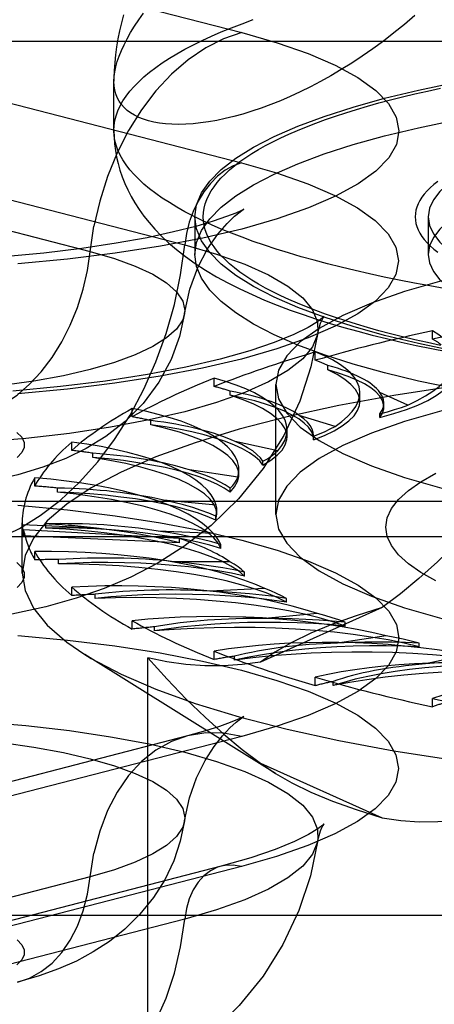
# Model space of a CAD drawing. Header units: inches. Extents: x 0 to 243, y 0 to 157.
# Tile 166 of 256: x 45.657 to 45.977, y 114.883 to 115.643. Entities that reach past the tile are written whole.
import ezdxf

# ---------------------------------------------------------------- set-up
doc = ezdxf.new("R2010")
doc.units = ezdxf.units.IN
doc.header["$LTSCALE"] = 13.357143
doc.header["$MEASUREMENT"] = 0
doc.linetypes.add('HIDDEN', pattern=[0.2, 0.1, -0.1])
doc.layers.get('0').update_dxf_attribs({"linetype": 'CONTINUOUS'})
doc.layers.add('DEFAULT_2', color=8, linetype='HIDDEN')

msp = doc.modelspace()

# ---------------------------------------------------------------- linework, layer by layer
at = {"color": 7, "linetype": 'Continuous'}
for p, q in [((45.72999, 115.5978), (45.72998, 115.59542)), ((45.72998, 115.55742), (45.72998, 115.5955))]:
    msp.add_line(p, q, dxfattribs=at)
for points in [[(45.96224, 115.64623), (45.95417, 115.63934), (45.94606, 115.63276), (45.93792, 115.62649), (45.92978, 115.62053), (45.92165, 115.61487), (45.91353, 115.60951), (45.90546, 115.60447), (45.89744, 115.59973), (45.88947, 115.59528), (45.88158, 115.59113), (45.87377, 115.58728), (45.86607, 115.58372), (45.85848, 115.58044), (45.85101, 115.57745), (45.84368, 115.57475), (45.83648, 115.57231), (45.82944, 115.57015), (45.82256, 115.56825), (45.81586, 115.56662), (45.80935, 115.56525), (45.80303, 115.56414), (45.79692, 115.56328), (45.79103, 115.56267), (45.78537, 115.5623), (45.77994, 115.56217), (45.77475, 115.56227), (45.76981, 115.5626), (45.76513, 115.56316), (45.76072, 115.56393), (45.75658, 115.56493), (45.75272, 115.56613), (45.74914, 115.56754), (45.74586, 115.56915), (45.74288, 115.57095), (45.74019, 115.57295), (45.73781, 115.57514), (45.73574, 115.57751), (45.73399, 115.58007), (45.73255, 115.5828), (45.73142, 115.5857), (45.73062, 115.58878), (45.73014, 115.59201), (45.72998, 115.59542)], [(45.73743, 115.64659), (45.73576, 115.64045), (45.73429, 115.63427), (45.73303, 115.62809), (45.732, 115.62195), (45.73118, 115.61585), (45.73057, 115.6098), (45.73018, 115.60379), (45.72999, 115.5978)], [(45.72998, 115.55742), (45.7301, 115.55229), (45.73049, 115.54716), (45.73114, 115.54205), (45.73204, 115.53695), (45.73322, 115.53183), (45.73467, 115.52672), (45.73638, 115.52164), (45.73838, 115.51659), (45.74067, 115.51155), (45.74325, 115.50651), (45.74617, 115.50147), (45.74943, 115.49642), (45.75306, 115.49137), (45.75709, 115.48629), (45.76158, 115.48116), (45.76657, 115.47599), (45.77215, 115.47074), (45.77832, 115.46545), (45.78516, 115.46011), (45.79261, 115.45482)], [(45.98612, 115.43532), (45.97387, 115.43744), (45.96185, 115.43964), (45.95005, 115.44192), (45.93848, 115.44428), (45.92716, 115.44672), (45.91609, 115.44923), (45.90528, 115.45182), (45.89473, 115.45448), (45.88445, 115.45721), (45.87446, 115.46001), (45.86475, 115.46287), (45.85533, 115.4658), (45.84621, 115.46879), (45.8374, 115.47185), (45.8289, 115.47496), (45.82072, 115.47813), (45.81287, 115.48135), (45.80534, 115.48463), (45.79814, 115.48795), (45.79128, 115.49133), (45.78477, 115.49474), (45.77861, 115.49821), (45.77279, 115.50171), (45.76734, 115.50525), (45.76224, 115.50882), (45.75751, 115.51243), (45.75314, 115.51607), (45.74914, 115.51974), (45.74552, 115.52343), (45.74227, 115.52715), (45.73939, 115.53089), (45.7369, 115.53465), (45.73479, 115.53842), (45.73306, 115.5422), (45.73171, 115.546), (45.73075, 115.5498), (45.73017, 115.55361), (45.72998, 115.55742)], [(45.79261, 115.45482), (45.80064, 115.44962), (45.80914, 115.44456), (45.818, 115.43973), (45.82717, 115.43511), (45.83656, 115.43073), (45.84617, 115.42657), (45.85595, 115.42261), (45.8659, 115.41885), (45.87602, 115.41526), (45.88632, 115.41184), (45.89679, 115.40856), (45.90743, 115.40542), (45.91826, 115.40241), (45.92926, 115.39953), (45.94043, 115.39676), (45.95178, 115.39411), (45.9633, 115.39157), (45.97499, 115.38913), (45.98685, 115.38681)], [(46.18748, 115.33528), (46.15161, 115.33763), (46.11775, 115.34055), (46.08477, 115.34408), (46.05285, 115.34822), (46.02216, 115.35293), (45.99284, 115.3582), (45.96505, 115.36399), (45.93893, 115.37029), (45.9146, 115.37705), (45.89221, 115.38424), (45.87185, 115.39183), (45.85364, 115.39978), (45.83766, 115.40804), (45.82401, 115.41657), (45.81273, 115.42534), (45.80391, 115.43429), (45.79757, 115.44338), (45.79375, 115.45256), (45.79352, 115.45423)]]:
    msp.add_lwpolyline(points, dxfattribs=at)
at = {"layer": 'DEFAULT_2', "color": 8, "linetype": 'HIDDEN'}
for p, q in [((45.59574, 115.69324), (45.82869, 115.63295)), ((48.85498, 115.62604), (44.67648, 115.62604)), ((45.59543, 115.59271), (45.82838, 115.53241)), ((45.47882, 115.52432), (45.71177, 115.46403)), ((45.55166, 115.5294), (45.78462, 115.4691)), ((45.79248, 115.49077), (45.79248, 115.46179)), ((45.97248, 115.49077), (45.97248, 115.46179)), ((45.79352, 115.45423), (45.79248, 115.46179)), ((45.97585, 115.39639), (45.97585, 115.40282)), ((45.88542, 115.38), (45.88542, 115.38644)), ((45.8951, 115.37275), (45.8951, 115.37596)), ((45.80737, 115.3598), (45.80737, 115.36623)), ((45.81963, 115.35304), (45.81963, 115.35626)), ((45.85498, 115.26088), (45.85498, 115.36134)), ((45.91979, 115.34795), (45.91979, 115.35492)), ((45.95685, 115.34541), (45.93526, 115.35509)), ((45.74406, 115.3364), (45.74406, 115.34283)), ((45.93831, 115.344), (45.93831, 115.34693)), ((45.75853, 115.33024), (45.75853, 115.33346)), ((45.90075, 115.32894), (45.87299, 115.3375)), ((45.93528, 115.33587), (45.93528, 115.3388)), ((45.86359, 115.32083), (45.86359, 115.32635)), ((45.88394, 115.32146), (45.88397, 115.32223)), ((45.88394, 115.31853), (45.88394, 115.32146)), ((45.88394, 115.31853), (45.88397, 115.3193)), ((45.88397, 115.31929), (45.88397, 115.32222)), ((45.69741, 115.31051), (45.69741, 115.31694)), ((45.85655, 115.3102), (45.82346, 115.31738)), ((45.71365, 115.30505), (45.71365, 115.30826)), ((45.82559, 115.28976), (45.78819, 115.29535)), ((45.82644, 115.29159), (45.82644, 115.29546)), ((45.84502, 115.29915), (45.84502, 115.30208)), ((45.66884, 115.28291), (45.66884, 115.28934)), ((45.68636, 115.27821), (45.68636, 115.28143)), ((45.81969, 115.27831), (45.81969, 115.28124)), ((48.72998, 115.27094), (44.67648, 115.27094)), ((45.80882, 115.26823), (45.76823, 115.27206)), ((45.80872, 115.25665), (45.80947, 115.26114)), ((45.80872, 115.25665), (45.80872, 115.25958)), ((45.80948, 115.26113), (45.80948, 115.26405)), ((45.65921, 115.21575), (45.65921, 115.25445)), ((45.71652, 115.2504), (45.65923, 115.25301)), ((45.67749, 115.25056), (45.67749, 115.25378)), ((44.67648, 115.24402), (48.72998, 115.24402)), ((45.66029, 115.24463), (45.66029, 115.24916)), ((45.78058, 115.24243), (45.66029, 115.24916)), ((45.78058, 115.23914), (45.66029, 115.24463)), ((45.80674, 115.24628), (45.76421, 115.24822)), ((45.78058, 115.23914), (45.78058, 115.24243)), ((45.81245, 115.23483), (45.81245, 115.23775)), ((45.66884, 115.22599), (45.66884, 115.23242)), ((45.6873, 115.22294), (45.6873, 115.22615)), ((45.81943, 115.22457), (45.77624, 115.22457)), ((45.83077, 115.21351), (45.83077, 115.21643)), ((45.69741, 115.19839), (45.69741, 115.20482)), ((45.7155, 115.19617), (45.7155, 115.19938)), ((45.84648, 115.20376), (45.80395, 115.20182)), ((45.9371, 115.18916), (45.84322, 115.14707)), ((45.86312, 115.19333), (45.86312, 115.19625)), ((45.88709, 115.18448), (45.84651, 115.18066)), ((45.74406, 115.1725), (45.74406, 115.17893)), ((45.76124, 115.17107), (45.76124, 115.17429)), ((45.90851, 115.17491), (45.90851, 115.17784)), ((45.94002, 115.16732), (45.90262, 115.16173)), ((45.96557, 115.15882), (45.96557, 115.16174)), ((45.8546, 115.06106), (45.70742, 115.15303)), ((45.80737, 115.1491), (45.80737, 115.15553)), ((45.82311, 115.14842), (45.82311, 115.15163)), ((46.00365, 115.1528), (45.97057, 115.14562)), ((45.75605, 114.7574), (45.75605, 115.15026)), ((45.88542, 115.12889), (45.88542, 115.13533)), ((45.89924, 115.12888), (45.89924, 115.1321)), ((45.97585, 115.11251), (45.97585, 115.11894)), ((45.78685, 115.09009), (45.55389, 115.0298)), ((45.82869, 115.08973), (45.59574, 115.02944)), ((45.84322, 115.06892), (45.85463, 115.06104)), ((45.84322, 115.06892), (45.9371, 115.02684)), ((45.81272, 114.98949), (45.57977, 114.92919)), ((45.82838, 114.98935), (45.59543, 114.92906)), ((45.71177, 114.98133), (45.47882, 114.92104)), ((44.70948, 114.95163), (48.85498, 114.95163)), ((45.78462, 114.9487), (45.55166, 114.8884))]:
    msp.add_line(p, q, dxfattribs=at)
for points in [[(45.72998, 115.59542), (45.73014, 115.59898), (45.73062, 115.6027), (45.73142, 115.60657), (45.73255, 115.6106), (45.73399, 115.61478), (45.73574, 115.6191), (45.73781, 115.62358), (45.74019, 115.62819), (45.74288, 115.63295), (45.74586, 115.63786), (45.74914, 115.6429), (45.75272, 115.64809)], [(45.72998, 115.55742), (45.73017, 115.56123), (45.73075, 115.56504), (45.73171, 115.56884), (45.73306, 115.57264), (45.73479, 115.57642), (45.7369, 115.5802), (45.73939, 115.58395), (45.74227, 115.58769), (45.74552, 115.59141), (45.74914, 115.5951), (45.75314, 115.59877), (45.75751, 115.60241), (45.76224, 115.60602), (45.76734, 115.60959), (45.77279, 115.61313), (45.77861, 115.61664), (45.78477, 115.6201), (45.79128, 115.62352), (45.79814, 115.62689), (45.80534, 115.63021), (45.81287, 115.63349), (45.82072, 115.63671), (45.8289, 115.63988), (45.8374, 115.64299)], [(45.82869, 115.63295), (45.85589, 115.62519), (45.87988, 115.61682), (45.90081, 115.6078), (45.91829, 115.59828), (45.93202, 115.58837), (45.94195, 115.57817), (45.94794, 115.56776), (45.94998, 115.55724), (45.948, 115.54672), (45.94207, 115.53631), (45.93219, 115.5261), (45.91851, 115.51618), (45.90112, 115.50667), (45.88023, 115.49763), (45.85599, 115.48918), (45.82869, 115.48137), (45.79854, 115.47431), (45.76587, 115.46803), (45.73097, 115.46263), (45.6942, 115.45813), (45.6559, 115.45459)], [(45.82869, 115.63295), (45.81465, 115.62817), (45.80081, 115.62117), (45.78737, 115.61206), (45.77451, 115.60095), (45.76242, 115.588), (45.75127, 115.57341), (45.74122, 115.55737), (45.73241, 115.54012), (45.72497, 115.5219), (45.71899, 115.50296), (45.71457, 115.48358)], [(45.79248, 115.49077), (45.79375, 115.5), (45.79757, 115.50919), (45.80391, 115.51828), (45.81273, 115.52723), (45.82401, 115.536), (45.83766, 115.54453), (45.85364, 115.55279), (45.87185, 115.56074), (45.89221, 115.56832), (45.9146, 115.57552), (45.93893, 115.58228), (45.96505, 115.58857), (45.99284, 115.59437), (46.02216, 115.59964), (46.05285, 115.60435), (46.08477, 115.60849), (46.11775, 115.61202), (46.15161, 115.61494), (46.18619, 115.61722), (46.22132, 115.61886), (46.25672, 115.61985), (46.29248, 115.62018)], [(45.79248, 115.46179), (45.79375, 115.47103), (45.79757, 115.48021), (45.80391, 115.4893), (45.81273, 115.49825), (45.82401, 115.50702), (45.83766, 115.51555), (45.85364, 115.52381), (45.87185, 115.53176), (45.89221, 115.53935), (45.9146, 115.54654), (45.93893, 115.5533), (45.96505, 115.5596), (45.99284, 115.56539), (46.02216, 115.57066), (46.05285, 115.57537), (46.08477, 115.57951), (46.11775, 115.58304), (46.15161, 115.58596), (46.18619, 115.58825), (46.22132, 115.58989), (46.25672, 115.59087), (46.29248, 115.5912)], [(45.98191, 115.39151), (45.97197, 115.39365), (45.96226, 115.39585), (45.95277, 115.39812), (45.94352, 115.40046), (45.9345, 115.40285), (45.92573, 115.40531), (45.91722, 115.40782), (45.90895, 115.41039), (45.90096, 115.41302), (45.89323, 115.4157), (45.88577, 115.41843), (45.87859, 115.42121), (45.8717, 115.42403), (45.86509, 115.42691), (45.85878, 115.42983), (45.85276, 115.43279), (45.84705, 115.43578), (45.84164, 115.43882), (45.83654, 115.44189), (45.83175, 115.445), (45.82728, 115.44814), (45.82313, 115.4513), (45.8193, 115.4545), (45.81579, 115.45771), (45.81261, 115.46095), (45.80976, 115.46422), (45.80724, 115.4675), (45.80505, 115.47079), (45.8032, 115.4741), (45.80168, 115.47742), (45.8005, 115.48075), (45.79965, 115.48409), (45.79914, 115.48743), (45.79898, 115.49077), (45.79914, 115.49412), (45.79965, 115.49746), (45.8005, 115.50079), (45.80168, 115.50412), (45.8032, 115.50744), (45.80505, 115.51075), (45.80724, 115.51405), (45.80976, 115.51733), (45.81261, 115.52059), (45.81579, 115.52383), (45.8193, 115.52705), (45.82313, 115.53024), (45.82728, 115.53341), (45.83175, 115.53655), (45.83654, 115.53965), (45.84164, 115.54272), (45.84705, 115.54576), (45.85276, 115.54876), (45.85878, 115.55172), (45.86509, 115.55464), (45.8717, 115.55751), (45.87859, 115.56034), (45.88577, 115.56312), (45.89323, 115.56585), (45.90096, 115.56853), (45.90895, 115.57115), (45.91722, 115.57372), (45.92573, 115.57624), (45.9345, 115.57869), (45.94352, 115.58109), (45.95277, 115.58342), (45.96226, 115.58569), (45.97197, 115.5879), (45.98191, 115.59003)], [(46.03517, 115.54001), (46.02082, 115.53454), (46.00827, 115.52883), (45.99748, 115.52287), (45.98855, 115.51669), (45.98156, 115.51036), (45.97652, 115.5039), (45.97349, 115.49736), (45.97248, 115.49077)], [(45.82838, 115.53241), (45.85555, 115.52466), (45.87953, 115.51631), (45.90043, 115.50729), (45.91789, 115.49778), (45.9316, 115.48788), (45.94152, 115.47769), (45.9475, 115.46729), (45.94954, 115.45678), (45.94756, 115.44628), (45.94164, 115.43587), (45.93177, 115.42567), (45.91811, 115.41577), (45.90074, 115.40626), (45.87987, 115.39724), (45.85566, 115.38879), (45.82838, 115.381), (45.79826, 115.37394), (45.76563, 115.36767), (45.73077, 115.36227), (45.69404, 115.35777), (45.65577, 115.35424)], [(45.82838, 115.53241), (45.82208, 115.53016), (45.8159, 115.52673), (45.80998, 115.52217), (45.80444, 115.51659), (45.79938, 115.51009), (45.79492, 115.50282), (45.79115, 115.49492), (45.78813, 115.48655), (45.78594, 115.47789), (45.78462, 115.4691)], [(45.97985, 115.51812), (45.97686, 115.51571), (45.97414, 115.51328), (45.9717, 115.51083), (45.96955, 115.50836), (45.96768, 115.50588), (45.96609, 115.50338), (45.96479, 115.50087), (45.96378, 115.49835), (45.96306, 115.49583), (45.96262, 115.4933), (45.96248, 115.49077), (45.96262, 115.48824), (45.96306, 115.48571), (45.96378, 115.48319), (45.96479, 115.48067), (45.96609, 115.47816), (45.96768, 115.47567), (45.96955, 115.47318), (45.9717, 115.47071), (45.97414, 115.46826), (45.97686, 115.46583), (45.97985, 115.46342)], [(46.03517, 115.51103), (46.02082, 115.50557), (46.00827, 115.49986), (45.99748, 115.49389), (45.98855, 115.48772), (45.98156, 115.48138), (45.97652, 115.47492), (45.97349, 115.46838), (45.97248, 115.46179)], [(45.8288, 115.49569), (45.82971, 115.4963), (45.83017, 115.49659), (45.82838, 115.49567), (45.82404, 115.49372), (45.81689, 115.49091), (45.80666, 115.48741), (45.79315, 115.48342), (45.77609, 115.47909), (45.7556, 115.47466), (45.73184, 115.47034), (45.70514, 115.46634), (45.67597, 115.46282), (45.64472, 115.45991)], [(45.78445, 115.41606), (45.78859, 115.4349), (45.79471, 115.45155), (45.80227, 115.46598), (45.81022, 115.47749), (45.81728, 115.48565), (45.8231, 115.49122), (45.82731, 115.49463), (45.8288, 115.49569)], [(46.16699, 115.36559), (46.15161, 115.3666), (46.11775, 115.36952), (46.08477, 115.37306), (46.05285, 115.37719), (46.02216, 115.38191), (45.99284, 115.38718), (45.96505, 115.39297), (45.93893, 115.39927), (45.9146, 115.40603), (45.89221, 115.41322), (45.87185, 115.42081), (45.85364, 115.42875), (45.83766, 115.43701), (45.82401, 115.44555), (45.81273, 115.45431), (45.80391, 115.46326), (45.79757, 115.47236), (45.79375, 115.48154), (45.79248, 115.49077)], [(45.97248, 115.49077), (45.97349, 115.48419), (45.97652, 115.47765), (45.98156, 115.47119), (45.98855, 115.46485)], [(45.62426, 115.33759), (45.63477, 115.34117), (45.64513, 115.3464), (45.65519, 115.35323), (45.66481, 115.36154), (45.67386, 115.37123), (45.68221, 115.38216), (45.68973, 115.39416), (45.69632, 115.40707), (45.7019, 115.42071), (45.70637, 115.43489), (45.70968, 115.44939), (45.71457, 115.48358)], [(46.29248, 115.47457), (46.24939, 115.47402), (46.20712, 115.4724), (46.16548, 115.46969), (46.12505, 115.46595), (46.08625, 115.4612), (46.04941, 115.45549), (46.01494, 115.44887), (45.98312, 115.44141), (45.9543, 115.43317), (45.92871, 115.42425), (45.90665, 115.41471), (45.88828, 115.40467), (45.87383, 115.39421), (45.86338, 115.38343), (45.8571, 115.37244), (45.85498, 115.36134)], [(45.62426, 115.23713), (45.64079, 115.24257), (45.65714, 115.25025), (45.67315, 115.26011), (45.68865, 115.27204), (45.70348, 115.28592), (45.71748, 115.3016), (45.73051, 115.31891), (45.74243, 115.33768), (45.75311, 115.35771), (45.76245, 115.37879), (45.77034, 115.4007), (45.77671, 115.42321), (45.78148, 115.44609), (45.78462, 115.4691)], [(45.71177, 115.46403), (45.73036, 115.45864), (45.7465, 115.45276), (45.76, 115.44644), (45.77067, 115.43977), (45.7784, 115.43283), (45.78307, 115.42571), (45.78463, 115.4185), (45.78445, 115.41606)], [(45.78462, 115.4691), (45.80926, 115.46202), (45.8309, 115.45431), (45.84931, 115.44606), (45.86429, 115.43735), (45.87566, 115.42829), (45.88332, 115.41897), (45.88717, 115.40949), (45.8874, 115.4013)], [(45.97248, 115.46179), (45.97349, 115.45521), (45.97652, 115.44867), (45.98156, 115.44221), (45.98855, 115.43587), (45.99748, 115.4297), (46.00827, 115.42373), (46.02082, 115.41802), (46.03517, 115.41255)], [(45.78445, 115.41606), (45.78307, 115.41129), (45.7784, 115.40417), (45.77067, 115.39724), (45.76, 115.39057), (45.7465, 115.38425), (45.73036, 115.37836), (45.71177, 115.37298), (45.69097, 115.36816), (45.66822, 115.36399), (45.64381, 115.36049), (45.61803, 115.35773), (45.59123, 115.35573), (45.56372, 115.35452), (45.53587, 115.35412), (45.50802, 115.35452), (45.48052, 115.35573), (45.45371, 115.35773), (45.42794, 115.36049), (45.40352, 115.36399), (45.38077, 115.36816), (45.35997, 115.37298)], [(45.78445, 115.41606), (45.78064, 115.39845), (45.77417, 115.38074), (45.76465, 115.36307), (45.75256, 115.3468), (45.73871, 115.33278), (45.72372, 115.32108), (45.70867, 115.31186), (45.69285, 115.30415), (45.67525, 115.2974), (45.6558, 115.29162), (45.63366, 115.28667), (45.60984, 115.28282), (45.58581, 115.2802), (45.56149, 115.27865), (45.5377, 115.27811), (45.51397, 115.2785), (45.49014, 115.27985), (45.46604, 115.28228), (45.44117, 115.28609), (45.41616, 115.29157)], [(45.89121, 115.41233), (45.89147, 115.41273), (45.89231, 115.41387), (45.89105, 115.41271), (45.88706, 115.40974), (45.87981, 115.40538), (45.86877, 115.39993), (45.85378, 115.39381), (45.83476, 115.38737), (45.81187, 115.38091), (45.78546, 115.37474), (45.75583, 115.36903), (45.72345, 115.36398), (45.68869, 115.35969), (45.65205, 115.35626)], [(45.8874, 115.4013), (45.88934, 115.40859), (45.89121, 115.41233)], [(45.8874, 115.4013), (45.88717, 115.39996), (45.88332, 115.39048), (45.87566, 115.38116), (45.86429, 115.37209), (45.84931, 115.36339), (45.8309, 115.35513), (45.80926, 115.34742), (45.78462, 115.34034), (45.75725, 115.33397), (45.72746, 115.32836), (45.69558, 115.3236), (45.66194, 115.31972), (45.62692, 115.31678), (45.5909, 115.3148), (45.55428, 115.3138), (45.51746, 115.3138), (45.48084, 115.3148), (45.44482, 115.31678), (45.40981, 115.31972), (45.37617, 115.3236), (45.34428, 115.32836), (45.31449, 115.33397), (45.28713, 115.34034)], [(45.8874, 115.4013), (45.88204, 115.37495), (45.87335, 115.34839), (45.86102, 115.32189), (45.84523, 115.2966), (45.82609, 115.27301), (45.805, 115.25261), (45.78407, 115.23637), (45.76325, 115.22322), (45.74302, 115.21271), (45.72256, 115.20395), (45.70079, 115.19635), (45.67741, 115.18981), (45.6512, 115.18414), (45.62296, 115.17965), (45.59301, 115.17643), (45.56241, 115.1746), (45.53321, 115.17411), (45.50402, 115.17482), (45.47346, 115.17689), (45.44367, 115.18035), (45.41616, 115.18498), (45.3901, 115.19088)], [(46.29248, 115.37965), (46.24018, 115.37909), (46.18824, 115.37741), (46.13702, 115.37463), (46.08686, 115.37077), (46.0381, 115.36584), (45.99108, 115.35989), (45.94611, 115.35296), (45.90352, 115.34509), (45.86358, 115.33633), (45.82657, 115.32676), (45.79274, 115.31642), (45.76233, 115.30539), (45.73554, 115.29376), (45.71255, 115.28159), (45.69353, 115.26897), (45.67859, 115.25598), (45.66785, 115.24273), (45.66138, 115.22928), (45.65921, 115.21575)], [(46.29248, 115.37412), (46.24939, 115.37356), (46.20712, 115.37194), (46.16548, 115.36924), (46.12505, 115.3655), (46.08625, 115.36074), (46.04941, 115.35503), (46.01494, 115.34841), (45.98312, 115.34095), (45.9543, 115.33271), (45.92871, 115.32379), (45.90665, 115.31426), (45.88828, 115.30421), (45.87383, 115.29375), (45.86338, 115.28297), (45.8571, 115.27198), (45.85498, 115.26088)], [(45.91979, 115.34796), (45.91972, 115.34932), (45.91867, 115.3534), (45.91637, 115.35744), (45.91283, 115.36143), (45.90808, 115.36532), (45.90218, 115.36909), (45.8951, 115.37275)], [(45.93831, 115.344), (45.93817, 115.34576), (45.93715, 115.34907), (45.93513, 115.35234), (45.93214, 115.35556), (45.92818, 115.3587), (45.9233, 115.36176), (45.9175, 115.36472), (45.91084, 115.36754), (45.90338, 115.37022), (45.8951, 115.37275)], [(45.93528, 115.33587), (45.94603, 115.33889), (45.95576, 115.34209), (45.96449, 115.3455), (45.97215, 115.34907), (45.97868, 115.35279), (45.98406, 115.35663), (45.98823, 115.36057), (45.99117, 115.36459), (45.99287, 115.36865), (45.99333, 115.37214)], [(45.85498, 115.36134), (45.8571, 115.35024), (45.86338, 115.33925), (45.87383, 115.32847), (45.88828, 115.31801), (45.90665, 115.30796), (45.92871, 115.29843), (45.9543, 115.28951), (45.98312, 115.28127), (46.01494, 115.27381), (46.04941, 115.26719), (46.08625, 115.26148), (46.12505, 115.25672), (46.16548, 115.25298), (46.20712, 115.25028), (46.24939, 115.24866), (46.29248, 115.2481)], [(45.86359, 115.32083), (45.86342, 115.32298), (45.86213, 115.32705), (45.85959, 115.33108), (45.85582, 115.33505), (45.85085, 115.33893), (45.84469, 115.34269), (45.8374, 115.34631), (45.82906, 115.34976), (45.81963, 115.35304)], [(45.88397, 115.3193), (45.88367, 115.32186), (45.88241, 115.32515), (45.88015, 115.32841), (45.87693, 115.33161), (45.87274, 115.33474), (45.86764, 115.33778), (45.86163, 115.3407), (45.85477, 115.34349), (45.84708, 115.34614), (45.83863, 115.34862), (45.82949, 115.35092), (45.81963, 115.35304)], [(45.93831, 115.34693), (45.93797, 115.34968), (45.93695, 115.35239), (45.93526, 115.35509)], [(45.88394, 115.31853), (45.89251, 115.32199), (45.89993, 115.32558), (45.90625, 115.32932), (45.9114, 115.33319), (45.91534, 115.33714), (45.91805, 115.34117), (45.91951, 115.34524), (45.91979, 115.34796)], [(45.93528, 115.33587), (45.93724, 115.33916), (45.93821, 115.34245), (45.93831, 115.344)], [(45.93529, 115.3388), (45.93697, 115.34151), (45.93798, 115.34422), (45.93831, 115.34693)], [(45.93529, 115.3388), (45.94109, 115.34037), (45.94662, 115.34199), (45.95188, 115.34367), (45.95685, 115.34541)], [(45.88397, 115.32223), (45.88379, 115.32421), (45.88296, 115.32692), (45.88146, 115.32962), (45.87929, 115.33229), (45.87647, 115.33492), (45.87299, 115.3375)], [(45.82644, 115.29159), (45.82612, 115.29451), (45.82459, 115.29858), (45.82182, 115.3026), (45.81782, 115.30656), (45.81262, 115.31041), (45.80624, 115.31415), (45.79874, 115.31775), (45.79015, 115.32117), (45.78054, 115.32442), (45.77001, 115.32743), (45.75853, 115.33024)], [(45.84502, 115.29915), (45.84252, 115.30241), (45.83907, 115.30559), (45.83466, 115.3087), (45.82933, 115.31171), (45.82312, 115.31461), (45.81605, 115.31737), (45.80817, 115.31998), (45.79954, 115.32242), (45.79019, 115.32468), (45.7802, 115.32675), (45.76966, 115.3286), (45.75853, 115.33024)], [(45.88394, 115.32146), (45.88861, 115.32327), (45.89297, 115.32511), (45.89701, 115.327), (45.90075, 115.32894)], [(45.65518, 115.32437), (45.6588, 115.32057), (45.66064, 115.31669), (45.66064, 115.31278), (45.65884, 115.3089), (45.65522, 115.3051)], [(45.84502, 115.29915), (45.85113, 115.30293), (45.85604, 115.30681), (45.85975, 115.31078), (45.86222, 115.31482), (45.86345, 115.31889), (45.86359, 115.32083)], [(45.84501, 115.30208), (45.84302, 115.30477), (45.84038, 115.30741), (45.83709, 115.31001), (45.83317, 115.31254), (45.82862, 115.315), (45.82346, 115.31738)], [(45.80947, 115.26114), (45.80896, 115.26482), (45.8072, 115.26888), (45.80419, 115.2729), (45.79996, 115.27683), (45.79453, 115.28067), (45.78793, 115.28438), (45.78022, 115.28795), (45.77144, 115.29134), (45.76164, 115.29455), (45.75088, 115.29754), (45.73924, 115.3003), (45.72685, 115.3028), (45.71365, 115.30505)], [(45.81969, 115.27831), (45.81504, 115.28141), (45.80951, 115.28439), (45.80308, 115.28725), (45.79581, 115.28998), (45.78775, 115.29255), (45.77894, 115.29495), (45.76943, 115.29717), (45.75929, 115.29918), (45.74856, 115.30099), (45.73734, 115.30258), (45.72571, 115.30393), (45.71365, 115.30505)], [(45.84501, 115.30208), (45.8484, 115.30407), (45.85145, 115.30608), (45.85417, 115.30813), (45.85655, 115.3102)], [(45.81968, 115.28124), (45.81591, 115.28381), (45.81154, 115.28629), (45.80656, 115.28869), (45.801, 115.29101), (45.79487, 115.29322), (45.78819, 115.29535)], [(45.81968, 115.28124), (45.82168, 115.28335), (45.82334, 115.28547), (45.82464, 115.28761), (45.82559, 115.28976)], [(45.81969, 115.27831), (45.82317, 115.28231), (45.82541, 115.28635), (45.82639, 115.29043), (45.82644, 115.29159)], [(45.97848, 115.20976), (45.96684, 115.21628), (45.95721, 115.22302), (45.94967, 115.22993), (45.94425, 115.23697), (45.94099, 115.2441), (45.9399, 115.25127), (45.941, 115.25844), (45.94426, 115.26557), (45.94969, 115.27261), (45.95723, 115.27952), (45.96687, 115.28626), (45.97851, 115.29279)], [(45.81245, 115.23483), (45.81044, 115.2389), (45.80721, 115.24289), (45.80275, 115.24681), (45.7971, 115.25062), (45.79028, 115.25431), (45.78236, 115.25784), (45.77338, 115.2612), (45.76339, 115.26437), (45.75246, 115.26732), (45.74066, 115.27003), (45.72806, 115.27249), (45.71475, 115.27469), (45.70087, 115.27659), (45.68636, 115.27821)], [(45.80872, 115.25665), (45.80206, 115.2595), (45.79462, 115.26218), (45.78637, 115.26471), (45.77738, 115.26707), (45.76772, 115.26924), (45.75743, 115.27121), (45.74658, 115.27296), (45.73524, 115.27449), (45.72346, 115.27579), (45.71134, 115.27685), (45.69899, 115.27765), (45.68636, 115.27821)], [(45.6559, 115.26809), (45.6942, 115.26455), (45.73097, 115.26005), (45.76587, 115.25464), (45.79854, 115.24837), (45.82869, 115.2413), (45.85599, 115.2335), (45.88023, 115.22504), (45.90112, 115.21601), (45.91851, 115.20649), (45.93219, 115.19658), (45.94207, 115.18637), (45.948, 115.17595), (45.94998, 115.16544), (45.94794, 115.15492), (45.94195, 115.14451), (45.93202, 115.1343), (45.91829, 115.1244), (45.90081, 115.11487), (45.87988, 115.10585), (45.85588, 115.09749), (45.82869, 115.08973)], [(45.80871, 115.25958), (45.80328, 115.26194), (45.79731, 115.26418), (45.79079, 115.26633), (45.78376, 115.26836), (45.77624, 115.27027), (45.76823, 115.27206)], [(45.80948, 115.26405), (45.80933, 115.26607), (45.80882, 115.26823)], [(46.02365, 115.2698), (46.00875, 115.25351), (45.99408, 115.23837), (45.97968, 115.22442), (45.96542, 115.21159), (45.95122, 115.19983), (45.9371, 115.18916)], [(45.80871, 115.25958), (45.80927, 115.26175), (45.80948, 115.26405)], [(45.85498, 115.26088), (45.8571, 115.24978), (45.86338, 115.23879), (45.87383, 115.22801), (45.88828, 115.21755), (45.90665, 115.20751), (45.92871, 115.19797), (45.9543, 115.18905), (45.98312, 115.18081), (46.01494, 115.17335), (46.04941, 115.16673), (46.08625, 115.16102), (46.12505, 115.15627), (46.16548, 115.15253), (46.20712, 115.14982), (46.24939, 115.1482), (46.29248, 115.14765)], [(45.65923, 115.25301), (45.65934, 115.25092), (45.65955, 115.24882), (45.65987, 115.24672), (45.66029, 115.24463)], [(45.81245, 115.23483), (45.80399, 115.23733), (45.79486, 115.23964), (45.78503, 115.24176), (45.77461, 115.24368), (45.76363, 115.24538), (45.75218, 115.24686), (45.74031, 115.2481), (45.72812, 115.2491), (45.71565, 115.24984), (45.70301, 115.25034), (45.6903, 115.25058), (45.67749, 115.25056)], [(45.83077, 115.21351), (45.82606, 115.21742), (45.8202, 115.2212), (45.81318, 115.22486), (45.80505, 115.22837), (45.79587, 115.23169), (45.7857, 115.23482), (45.7746, 115.23772), (45.76264, 115.24039), (45.7499, 115.2428), (45.73646, 115.24494), (45.72239, 115.2468), (45.70781, 115.24837), (45.69286, 115.24962), (45.67749, 115.25056)], [(45.78058, 115.23914), (45.77116, 115.24146), (45.76121, 115.24361), (45.75071, 115.24558), (45.73973, 115.24738), (45.72834, 115.24899), (45.71652, 115.2504)], [(45.81244, 115.23776), (45.8055, 115.23983), (45.79812, 115.24178), (45.79027, 115.2436), (45.78199, 115.24528), (45.77331, 115.24682), (45.76421, 115.24822)], [(45.81244, 115.23776), (45.81154, 115.23992), (45.81029, 115.24206), (45.80869, 115.24418), (45.80674, 115.24628)], [(45.65518, 115.22391), (45.6588, 115.22011), (45.66064, 115.21624), (45.66064, 115.21233), (45.65884, 115.20844), (45.65522, 115.20465)], [(45.83077, 115.21351), (45.82076, 115.21559), (45.81022, 115.21745), (45.79912, 115.2191), (45.78756, 115.22052), (45.77561, 115.2217), (45.76334, 115.22264), (45.75083, 115.22333), (45.73814, 115.22376), (45.72537, 115.22394), (45.71258, 115.22386), (45.69991, 115.22353), (45.6873, 115.22294)], [(45.86312, 115.19333), (45.85585, 115.19697), (45.84755, 115.20044), (45.83817, 115.20372), (45.82782, 115.20681), (45.81655, 115.20967), (45.80443, 115.21229), (45.79155, 115.21465), (45.77798, 115.21674), (45.76382, 115.21855), (45.74914, 115.22005), (45.73405, 115.22125), (45.71864, 115.22213), (45.70308, 115.22269), (45.6873, 115.22294)], [(45.83076, 115.21643), (45.82254, 115.21817), (45.81396, 115.21975), (45.805, 115.22119), (45.79571, 115.22247), (45.78613, 115.2236), (45.77624, 115.22457)], [(45.83076, 115.21643), (45.82842, 115.21852), (45.82576, 115.22057), (45.82276, 115.22259), (45.81943, 115.22457)], [(45.65921, 115.21575), (45.66138, 115.20221), (45.66785, 115.18877), (45.67859, 115.17551), (45.69353, 115.16253), (45.70742, 115.15303)], [(45.86312, 115.19333), (45.85186, 115.19493), (45.84023, 115.19629), (45.82819, 115.19741), (45.81586, 115.19829), (45.8033, 115.19892), (45.79058, 115.1993), (45.7778, 115.19941), (45.76502, 115.19927), (45.75231, 115.19887), (45.73978, 115.19822), (45.72752, 115.19732), (45.7155, 115.19617)], [(45.90851, 115.17491), (45.89891, 115.17818), (45.88841, 115.18121), (45.87697, 115.18403), (45.8647, 115.1866), (45.85168, 115.18891), (45.83799, 115.19095), (45.82372, 115.1927), (45.80896, 115.19414), (45.7938, 115.19528), (45.77834, 115.19611), (45.76267, 115.19661), (45.7469, 115.19679), (45.7312, 115.19664), (45.7155, 115.19617)], [(45.8631, 115.19626), (45.85385, 115.19759), (45.84434, 115.19877), (45.83455, 115.19978), (45.82454, 115.20063), (45.81434, 115.20131), (45.80395, 115.20182)], [(45.8631, 115.19626), (45.85941, 115.1982), (45.8554, 115.2001), (45.8511, 115.20196), (45.84648, 115.20376)], [(45.9371, 115.18916), (45.91701, 115.18286), (45.89866, 115.17625), (45.88203, 115.16933), (45.86719, 115.16214), (45.85427, 115.15473), (45.84322, 115.14707)], [(45.90849, 115.17784), (45.90355, 115.17959), (45.89833, 115.18128), (45.89285, 115.18291), (45.88709, 115.18448)], [(45.90851, 115.17491), (45.89635, 115.17598), (45.88399, 115.1768), (45.87138, 115.17737), (45.85864, 115.17768), (45.84585, 115.17773), (45.83308, 115.17753), (45.82041, 115.17707), (45.80791, 115.17635), (45.79567, 115.17539), (45.78376, 115.17418), (45.7723, 115.17275), (45.76124, 115.17107)], [(45.96557, 115.15882), (45.95393, 115.1616), (45.94155, 115.16412), (45.92839, 115.16638), (45.91459, 115.16836), (45.90021, 115.17005), (45.88537, 115.17144), (45.87014, 115.17252), (45.85463, 115.17328), (45.83893, 115.17372), (45.82316, 115.17384), (45.80739, 115.17363), (45.79174, 115.17309), (45.77637, 115.17224), (45.76124, 115.17107)], [(45.90849, 115.17784), (45.89849, 115.17874), (45.88833, 115.17947), (45.87801, 115.18003), (45.86758, 115.18041), (45.85709, 115.18062), (45.84651, 115.18066)], [(45.65577, 115.16752), (45.69404, 115.16399), (45.73077, 115.15949), (45.76563, 115.15409), (45.79827, 115.14782), (45.82838, 115.14077), (45.85566, 115.13297), (45.87987, 115.12452), (45.90074, 115.1155), (45.91811, 115.10599), (45.93177, 115.09609), (45.94164, 115.08589), (45.94756, 115.07548), (45.94954, 115.06498), (45.9475, 115.05448), (45.94152, 115.04407), (45.9316, 115.03388), (45.91789, 115.02398), (45.90043, 115.01447), (45.87952, 115.00546), (45.85555, 114.9971), (45.82838, 114.98935)], [(45.96555, 115.16174), (45.95951, 115.16324), (45.95323, 115.16468), (45.94674, 115.16603), (45.94002, 115.16732)], [(45.96557, 115.15882), (45.95288, 115.15932), (45.94015, 115.15957), (45.92735, 115.15956), (45.9146, 115.1593), (45.90197, 115.15878), (45.88953, 115.158), (45.87736, 115.15698), (45.86554, 115.15571), (45.85413, 115.15421), (45.84321, 115.15249), (45.83288, 115.15056), (45.82311, 115.14842)], [(45.96555, 115.16174), (45.95509, 115.16218), (45.9446, 115.16244), (45.93407, 115.16252), (45.92354, 115.16244), (45.91306, 115.16217), (45.90262, 115.16173)], [(45.70742, 115.15303), (45.71255, 115.14991), (45.73554, 115.13774), (45.76233, 115.1261), (45.79274, 115.11508), (45.82657, 115.10474), (45.86358, 115.09516), (45.90352, 115.08641), (45.94611, 115.07854), (45.99108, 115.0716), (46.0381, 115.06565), (46.08686, 115.06073), (46.13702, 115.05686), (46.18824, 115.05408), (46.24018, 115.05241), (46.29248, 115.05185)], [(46.03256, 115.14553), (46.01923, 115.14774), (46.00535, 115.14967), (45.99088, 115.1513), (45.97595, 115.15263), (45.96066, 115.15365), (45.94511, 115.15436), (45.92939, 115.15473), (45.9136, 115.15479), (45.89785, 115.15452), (45.88223, 115.15392), (45.86685, 115.153), (45.8518, 115.15178), (45.83723, 115.15025), (45.82311, 115.14842)], [(45.75605, 115.15026), (45.77106, 115.1338), (45.78584, 115.11853), (45.80035, 115.10445), (45.8147, 115.09152), (45.829, 115.07967), (45.84322, 115.06892)], [(45.84322, 115.14707), (45.82887, 115.14507), (45.81448, 115.1441), (45.8001, 115.14418), (45.7856, 115.14526), (45.77091, 115.14728), (45.75605, 115.15026)], [(46.03256, 115.14553), (46.01972, 115.14546), (46.00702, 115.14513), (45.99443, 115.14455), (45.98204, 115.14371), (45.96995, 115.14263), (45.95822, 115.14131), (45.94692, 115.13975), (45.93613, 115.13798), (45.9259, 115.13599), (45.9163, 115.1338), (45.90743, 115.13143), (45.89924, 115.12888)], [(46.03254, 115.14845), (46.02195, 115.14841), (46.01145, 115.1482), (46.00101, 115.14781), (45.9907, 115.14725), (45.98056, 115.14652), (45.97057, 115.14562)], [(46.10745, 115.13545), (46.09284, 115.13704), (46.07788, 115.13831), (46.06253, 115.13927), (46.04693, 115.13991), (46.03119, 115.14022), (46.0154, 115.14022), (45.99967, 115.13988), (45.98409, 115.13923), (45.96876, 115.13825), (45.95378, 115.13696), (45.93924, 115.13537), (45.92524, 115.13348), (45.91192, 115.13132), (45.89924, 115.12888)], [(45.28713, 115.07746), (45.31449, 115.08383), (45.34428, 115.08943), (45.37617, 115.0942), (45.40981, 115.09808), (45.44482, 115.10102), (45.48084, 115.103), (45.51746, 115.104), (45.55428, 115.104), (45.5909, 115.103), (45.62692, 115.10102), (45.66194, 115.09808), (45.69558, 115.0942), (45.72746, 115.08943), (45.75725, 115.08383), (45.78462, 115.07746), (45.80926, 115.07037), (45.8309, 115.06266), (45.84931, 115.05441), (45.86429, 115.0457), (45.87566, 115.03664), (45.88332, 115.02732), (45.88717, 115.01784), (45.8874, 115.00965)], [(45.78445, 115.02441), (45.78827, 115.04215), (45.79376, 115.0577), (45.80032, 115.07102), (45.80725, 115.08188), (45.81379, 115.09018), (45.81957, 115.09631), (45.82425, 115.10056), (45.82767, 115.10325), (45.82959, 115.10457)], [(45.82959, 115.10457), (45.82974, 115.10467), (45.83021, 115.10497), (45.82887, 115.10427), (45.82547, 115.10269), (45.81975, 115.10034), (45.81153, 115.09737), (45.80062, 115.09391), (45.78685, 115.09009)], [(45.35997, 115.07238), (45.38077, 115.07719), (45.40352, 115.08137), (45.42794, 115.08486), (45.45371, 115.08763), (45.48052, 115.08962), (45.50802, 115.09083), (45.53587, 115.09124), (45.56372, 115.09083), (45.59123, 115.08962), (45.61803, 115.08763), (45.64381, 115.08486), (45.66822, 115.08137), (45.69097, 115.07719), (45.71177, 115.07238), (45.73036, 115.067), (45.7465, 115.06111), (45.76, 115.05479), (45.77067, 115.04812), (45.7784, 115.04118), (45.78307, 115.03406), (45.78463, 115.02685), (45.78445, 115.02441)], [(45.78685, 115.09009), (45.77451, 115.08577), (45.76242, 115.07909), (45.75127, 115.07026), (45.74122, 115.05943), (45.73241, 115.04674), (45.72497, 115.03237), (45.71899, 115.01652), (45.71457, 114.99943)], [(45.82869, 115.08973), (45.81465, 115.09222), (45.80081, 115.09238), (45.78685, 115.09009)], [(45.85463, 115.06104), (45.86719, 115.05385), (45.88203, 115.04667), (45.89866, 115.03975), (45.91701, 115.03314), (45.9371, 115.02684)], [(45.9371, 115.02684), (45.95135, 115.02484), (45.96563, 115.02387), (45.97992, 115.02393), (45.99431, 115.02498), (46.0089, 115.02696), (46.02365, 115.02988)], [(45.78445, 115.02441), (45.78122, 115.00889), (45.77613, 114.99372), (45.7692, 114.97909), (45.76052, 114.96529), (45.7501, 114.95238), (45.7385, 114.94095), (45.72653, 114.93141), (45.71407, 114.92328), (45.7011, 114.9163), (45.68731, 114.9102), (45.67218, 114.90474), (45.65558, 114.89992)], [(45.78445, 115.02441), (45.78307, 115.01965), (45.7784, 115.01253), (45.77067, 115.00559), (45.76, 114.99892), (45.7465, 114.9926), (45.73036, 114.98671), (45.71177, 114.98133)], [(45.89219, 115.02209), (45.89118, 115.02117), (45.88734, 115.01828), (45.88025, 115.01397), (45.86935, 115.00855), (45.85449, 115.00243), (45.83571, 114.99601), (45.81272, 114.98949)], [(45.89079, 115.01996), (45.89142, 115.02101), (45.89232, 115.02223), (45.89219, 115.02209)], [(45.8874, 115.00965), (45.88931, 115.01686), (45.89079, 115.01996)], [(45.8874, 115.00965), (45.88173, 114.98214), (45.87274, 114.9552), (45.86043, 114.92917), (45.84505, 114.9047), (45.82668, 114.88201), (45.8065, 114.86226), (45.78612, 114.84617), (45.76573, 114.833), (45.74599, 114.82249), (45.726, 114.81366), (45.70449, 114.80588), (45.68164, 114.79924)], [(45.8874, 115.00965), (45.88717, 115.00831), (45.88332, 114.99883), (45.87566, 114.98951), (45.86429, 114.98045), (45.84931, 114.97174), (45.8309, 114.96349), (45.80926, 114.95578), (45.78462, 114.9487)], [(45.65558, 114.89992), (45.66481, 114.90315), (45.67386, 114.90816), (45.68221, 114.91476), (45.68973, 114.92287), (45.69632, 114.93237), (45.7019, 114.94313), (45.70637, 114.95498), (45.70968, 114.96778), (45.71457, 114.99943)], [(45.81272, 114.98949), (45.80998, 114.98863), (45.80444, 114.98592), (45.79938, 114.98204), (45.79492, 114.97708), (45.79115, 114.97114), (45.78813, 114.96433), (45.78594, 114.9568), (45.78462, 114.9487)], [(45.82838, 114.98935), (45.82208, 114.99037), (45.8159, 114.99012), (45.81272, 114.98949)], [(45.68164, 114.79924), (45.68865, 114.80131), (45.70348, 114.80751), (45.71748, 114.81594), (45.73051, 114.82651), (45.74243, 114.83911), (45.75311, 114.85361), (45.76245, 114.86986), (45.77034, 114.88768), (45.77671, 114.9069), (45.78148, 114.92731), (45.78462, 114.9487)], [(45.65522, 114.93268), (45.65884, 114.92888), (45.66064, 114.925), (45.66064, 114.92109), (45.6588, 114.91721), (45.65518, 114.91342)]]:
    msp.add_lwpolyline(points, dxfattribs=at)
for centre, major_axis, ratio, start_param, end_param in [((46.29248, 115.26088), (0.63317, 0.03773), 0.277915, 1.903305, 2.077838), ((46.29248, 115.26088), (0.63318, 0.03497), 0.287262, 2.078532, 2.253065), ((45.79519, 115.37023), (0.19812, 0.01094), 0.287262, -0.632408, 0.407443), ((45.79519, 115.36377), (0.19812, 0.0118), 0.277915, 0.31347, 0.406748), ((46.29248, 115.26088), (0.63319, 0.0311), 0.295767, 2.254403, 2.428936), ((45.72165, 115.34604), (0.19812, 0.00973), 0.295767, -0.456538, 0.583313), ((45.72165, 115.33958), (0.19812, 0.01094), 0.287262, 0.488697, 0.581976), ((45.77403, 115.33784), (0.16427, 0.00907), 0.287262, 0.17733, 0.726377), ((46.29248, 115.26088), (0.63321, 0.02622), 0.303155, 2.430908, 2.605441), ((45.66545, 115.31892), (0.19813, 0.0082), 0.303155, -0.280032, 0.759819), ((45.66545, 115.31246), (0.19812, 0.00973), 0.295767, 0.664568, 0.757846), ((45.71968, 115.31313), (0.16427, 0.00807), 0.295767, 0.353201, 0.902248), ((46.29248, 115.26088), (0.63323, 0.02048), 0.309183, 2.607995, 2.782528), ((45.6283, 115.28968), (0.19813, 0.00641), 0.309183, -0.102945, 0.936906), ((45.6283, 115.28322), (0.19813, 0.0082), 0.303155, 0.841073, 0.934352), ((45.68274, 115.28635), (0.16428, 0.0068), 0.303155, 0.529706, 1.078753), ((46.29248, 115.26088), (0.63325, 0.01405), 0.313645, 2.785567, 2.9601), ((45.61133, 115.25922), (0.19814, 0.0044), 0.313645, 0.074627, 1.114478), ((45.61133, 115.25276), (0.19813, 0.00641), 0.309183, 1.01816, 1.111439), ((45.66433, 115.25832), (0.16428, 0.00531), 0.309183, 0.706793, 1.25584), ((46.29248, 115.26088), (0.63326, 0.00715), 0.316387, 9.246674, 9.428371), ((45.61506, 115.22845), (0.19814, 0.00224), 0.316387, 0.252548, 1.292399), ((45.61506, 115.22199), (0.19814, 0.0044), 0.313645, 1.195732, 1.289011), ((45.665, 115.22989), (0.16429, 0.00365), 0.313645, 0.884365, 1.433412), ((45.68474, 115.20192), (0.16429, 0.00185), 0.316387, 1.062287, 1.611334), ((45.63938, 115.19187), (0.19814, 0.00224), 0.316387, 1.167318, 1.373654), ((46.29248, 115.26088), (0.63326, 0), 0.317312, -3.083241, -2.96706), ((45.63938, 115.19832), (0.19814, 0), 0.317312, 0.430652, 0.777569), ((45.68353, 115.16975), (0.19814, -0.00224), 0.316387, 0.608756, 1.648607), ((46.29248, 115.26088), (0.63326, -0.00715), 0.316387, -2.963489, -2.788956), ((45.72294, 115.17526), (0.16429, 0), 0.317312, 1.240391, 1.789438), ((45.68353, 115.16329), (0.19814, 0), 0.317312, 1.551758, 1.645036), ((45.74619, 115.14359), (0.19814, -0.0044), 0.313645, 0.786678, 1.826529), ((46.29248, 115.26088), (0.63325, -0.01405), 0.313645, -2.785567, -2.611034), ((45.74619, 115.13713), (0.19814, -0.00224), 0.316387, 1.729862, 1.82314), ((45.77845, 115.15072), (0.16429, -0.00185), 0.316387, 1.418495, 1.967542), ((45.82545, 115.12064), (0.19813, -0.00641), 0.309183, 0.96425, 2.004101), ((46.29248, 115.26088), (0.63323, -0.02048), 0.309183, -2.607995, -2.433462), ((45.82545, 115.11418), (0.19814, -0.0044), 0.313645, 1.907783, 2.001062), ((45.84957, 115.12906), (0.16429, -0.00365), 0.313645, 1.596416, 2.145463), ((45.9189, 115.10161), (0.19813, -0.0082), 0.303155, 1.141337, 2.181188), ((45.93416, 115.11091), (0.16428, -0.00531), 0.309183, 1.773988, 2.323036), ((46.29248, 115.26088), (0.63321, -0.02622), 0.303155, -2.430908, -2.256375), ((45.9189, 115.09515), (0.19813, -0.00641), 0.309183, 2.085356, 2.178634), ((46.02369, 115.08706), (0.19812, -0.00973), 0.295767, 1.317842, 2.357693), ((46.02963, 115.09685), (0.16428, -0.0068), 0.303155, 1.951075, 2.500123), ((46.13666, 115.07745), (0.19812, -0.01094), 0.287262, 1.493713, 2.533564), ((46.29248, 115.26088), (0.63319, -0.0311), 0.295767, -2.254403, -2.07987), ((46.02369, 115.0806), (0.19813, -0.0082), 0.303155, 2.262443, 2.355721), ((46.29248, 115.26088), (0.63318, -0.03497), 0.287262, -2.078532, -1.903999), ((46.13666, 115.07099), (0.19812, -0.00973), 0.295767, 2.438948, 2.532226)]:
    msp.add_ellipse(centre, major_axis=major_axis, ratio=ratio, start_param=start_param, end_param=end_param, dxfattribs=at)

doc.saveas('drawing.dxf')
